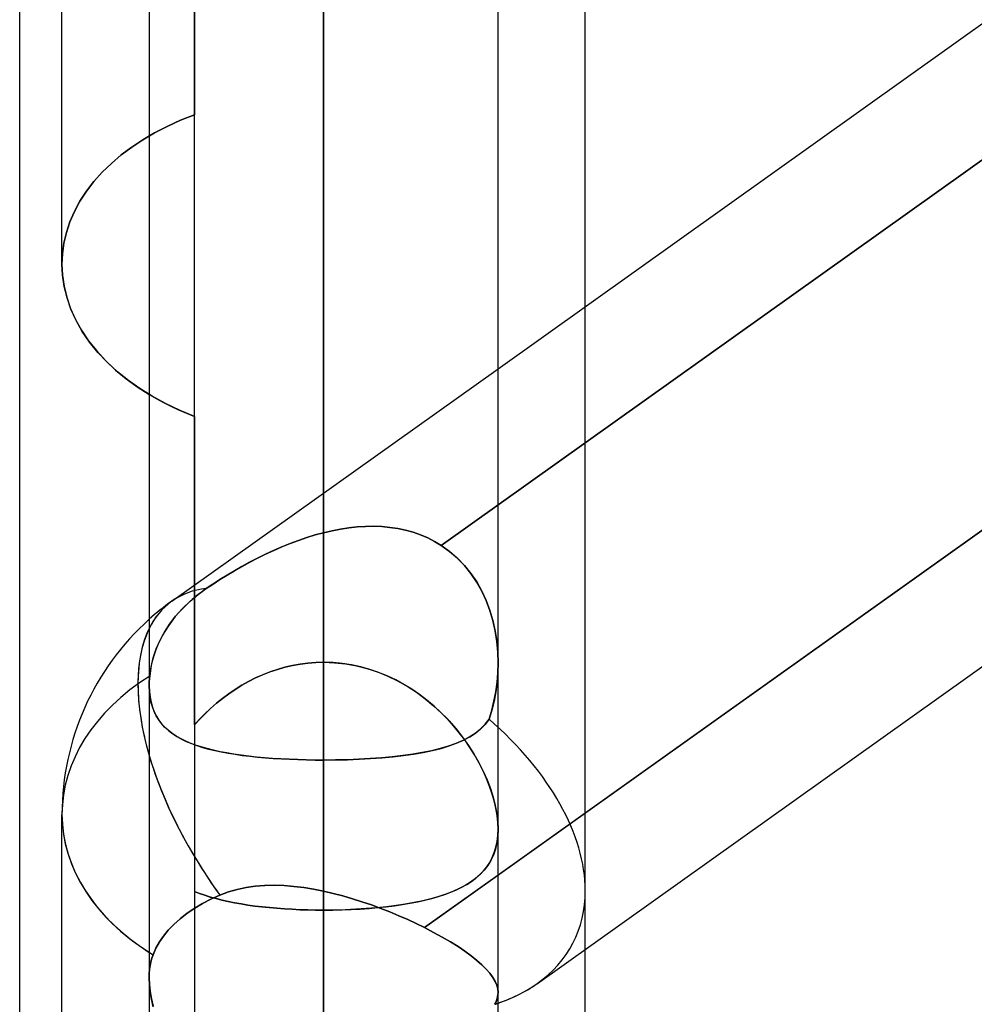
# Model space of a CAD drawing. Header units: millimetres. Extents: x -100 to 120, y -270 to 270.
# Tile 41 of 75: x 17 to 22, y 50 to 56. Entities that reach past the tile are written whole.
import ezdxf

# ---------------------------------------------------------------- set-up
doc = ezdxf.new("R2010")
doc.units = ezdxf.units.MM
doc.layers.add('MAIN-1', color=7, linetype='Continuous')
doc.layers.add('MAIN-2', color=7, linetype='Continuous')

msp = doc.modelspace()

# ---------------------------------------------------------------- linework, layer by layer
at = {"layer": 'MAIN-1'}
for p, q in [((18.4887, 0), (18.4887, 153.3447)), ((17.4813, 152.3991), (17.4813, 0)), ((19.4962, 0), (19.4962, 152.3991)), ((16.7331, 0), (16.7331, 72.54)), ((19.4962, 53.7956), (27.4813, 59.4842)), ((16.9775, 54.3991), (16.9775, 57.634)), ((20, 54.1544), (20, 56.855)), ((27.4813, 56.56), (19.4962, 50.8714)), ((18.4887, 51.536), (18.4887, 55.8105)), ((19.7242, 50.2469), (27.4813, 55.7731)), ((16.9775, 54.3991), (16.9806, 54.3362)), ((16.9806, 54.3362), (16.9899, 54.2723)), ((16.9899, 54.2723), (17.0055, 54.208)), ((17.0055, 54.208), (17.0274, 54.1438)), ((17.0274, 54.1438), (17.0557, 54.0802)), ((17.0557, 54.0802), (17.0903, 54.0178)), ((17.0903, 54.0178), (17.1312, 53.9569)), ((17.1312, 53.9569), (17.1778, 53.898)), ((17.1778, 53.898), (17.2298, 53.8415)), ((17.2298, 53.8415), (17.2868, 53.7878)), ((17.2868, 53.7878), (17.3479, 53.7373)), ((17.3479, 53.7373), (17.4126, 53.6903)), ((17.4126, 53.6903), (17.4813, 53.6463)), ((16.9775, 47.9874), (16.9775, 51.2223)), ((20, 41.5614), (20, 50.4434))]:
    msp.add_line(p, q, dxfattribs=at)
msp.add_arc((18.4887, 51.2223), 1.5112, 131.8103, 180, dxfattribs=at)
for major_axis, ratio, start_param, end_param in [((-0.8769, 1.2308), 0.501864, 0.263515, 0.963916), ((1.5112, 0), 0.707107, -3.141593, -2.300523), ((-1.4407, 0.7425), 0.614789, 2.60738, 2.833047)]:
    msp.add_ellipse((18.4887, 51.2223), major_axis=major_axis, ratio=ratio, start_param=start_param, end_param=end_param, dxfattribs=at)
at = {"layer": 'MAIN-2'}
for p, q in [((18.4887, 153.3447), (18.4887, 0)), ((18.4887, 152.0132), (18.4887, 0)), ((17.7431, 72.54), (17.7431, 55.2619)), ((18.4887, 67.9055), (18.4887, 52.1003)), ((17.7431, 53.5194), (17.7431, 66.2204)), ((18.4887, 50.6696), (18.4887, 65.8905)), ((27.753, 58.8909), (19.1685, 52.7752)), ((19.1685, 52.7752), (27.753, 58.8909)), ((18.4887, 57.8198), (18.4887, 52.1003)), ((18.4887, 52.1003), (18.4887, 57.8198)), ((18.4887, 52.8488), (18.4887, 57.3407)), ((18.4887, 57.3407), (18.4887, 52.8488)), ((19.0712, 50.5686), (27.681, 56.7023)), ((19.4962, 52.0967), (19.4962, 56.6637)), ((18.4887, 55.8104), (18.4887, 51.536)), ((18.4887, 51.536), (18.4887, 55.8104)), ((18.4887, 50.1061), (18.4887, 55.8104)), ((18.4887, 55.8104), (18.4887, 50.1061)), ((17.6622, 55.2295), (17.7431, 55.2619)), ((17.7431, 55.2619), (17.6622, 55.2295)), ((17.7431, 51.7392), (17.7431, 55.2619)), ((17.5849, 55.1944), (17.6622, 55.2295)), ((17.6622, 55.2295), (17.5849, 55.1944)), ((17.4437, 55.1168), (17.5119, 55.1567)), ((17.5119, 55.1567), (17.4437, 55.1168)), ((17.5119, 55.1567), (17.5849, 55.1944)), ((17.5849, 55.1944), (17.5119, 55.1567)), ((17.3802, 55.0747), (17.4437, 55.1168)), ((17.4437, 55.1168), (17.3802, 55.0747)), ((17.2631, 54.9808), (17.3199, 55.0293)), ((17.3199, 55.0293), (17.2631, 54.9808)), ((17.3199, 55.0293), (17.3802, 55.0747)), ((17.3802, 55.0747), (17.3199, 55.0293)), ((17.2103, 54.9296), (17.2631, 54.9808)), ((17.2631, 54.9808), (17.2103, 54.9296)), ((17.162, 54.8759), (17.2103, 54.9296)), ((17.2103, 54.9296), (17.162, 54.8759)), ((17.1188, 54.82), (17.162, 54.8759)), ((17.162, 54.8759), (17.1188, 54.82)), ((17.0812, 54.7622), (17.1188, 54.82)), ((17.1188, 54.82), (17.0812, 54.7622)), ((17.0494, 54.7029), (17.0812, 54.7622)), ((17.0812, 54.7622), (17.0494, 54.7029)), ((17.0234, 54.6425), (17.0494, 54.7029)), ((17.0494, 54.7029), (17.0234, 54.6425)), ((17.0033, 54.5815), (17.0234, 54.6425)), ((17.0234, 54.6425), (17.0033, 54.5815)), ((16.9889, 54.5203), (17.0033, 54.5815)), ((17.0033, 54.5815), (16.9889, 54.5203)), ((16.9804, 54.4593), (16.9889, 54.5203)), ((16.9889, 54.5203), (16.9804, 54.4593)), ((16.9775, 54.3991), (16.9804, 54.4593)), ((16.9804, 54.4593), (16.9775, 54.3991)), ((16.9807, 54.335), (16.9775, 54.3991)), ((16.9904, 54.27), (16.9807, 54.335)), ((17.0066, 54.2045), (16.9904, 54.27)), ((17.0293, 54.1391), (17.0066, 54.2045)), ((17.0586, 54.0744), (17.0293, 54.1391)), ((20, 50.782), (20, 54.1544)), ((17.0946, 54.0109), (17.0586, 54.0744)), ((17.1369, 53.9491), (17.0946, 54.0109)), ((17.1852, 53.8894), (17.1369, 53.9491)), ((17.239, 53.8323), (17.1852, 53.8894)), ((17.2978, 53.7782), (17.239, 53.8323)), ((17.3609, 53.7274), (17.2978, 53.7782)), ((17.6119, 52.4531), (19.4962, 53.7956)), ((17.4275, 53.6803), (17.3609, 53.7274)), ((17.4988, 53.636), (17.4275, 53.6803)), ((17.4813, 53.6463), (17.5214, 53.6231)), ((17.5756, 53.5941), (17.4988, 53.636)), ((17.5214, 53.6231), (17.5631, 53.6006)), ((17.5631, 53.6006), (17.6062, 53.5789)), ((17.6572, 53.5552), (17.5756, 53.5941)), ((17.6062, 53.5789), (17.6506, 53.5581)), ((17.6506, 53.5581), (17.6963, 53.5383)), ((17.7431, 53.5193), (17.6572, 53.5552)), ((17.6963, 53.5383), (17.7431, 53.5193)), ((17.7431, 53.5193), (17.7431, 48.9666)), ((18.5855, 52.8694), (18.5371, 52.8601)), ((18.5371, 52.8601), (18.5855, 52.8694)), ((18.6338, 52.8768), (18.5855, 52.8694)), ((18.5855, 52.8694), (18.6338, 52.8768)), ((18.682, 52.882), (18.6338, 52.8768)), ((18.6338, 52.8768), (18.682, 52.882)), ((18.7299, 52.885), (18.682, 52.882)), ((18.682, 52.882), (18.73, 52.885)), ((18.7775, 52.8856), (18.7299, 52.885)), ((18.73, 52.885), (18.7776, 52.8856)), ((18.8247, 52.8839), (18.7775, 52.8856)), ((18.7776, 52.8856), (18.8248, 52.8838)), ((18.8713, 52.8796), (18.8247, 52.8839)), ((18.8248, 52.8838), (18.8715, 52.8795)), ((18.9172, 52.8727), (18.8713, 52.8796)), ((18.8715, 52.8795), (18.9173, 52.8726)), ((18.9621, 52.8631), (18.9172, 52.8727)), ((18.9173, 52.8726), (18.9622, 52.8631)), ((18.3913, 52.8207), (18.3428, 52.8041)), ((18.3431, 52.8042), (18.3915, 52.8207)), ((18.44, 52.8356), (18.3913, 52.8207)), ((18.3915, 52.8207), (18.44, 52.8356)), ((18.44, 52.8356), (18.4887, 52.8488)), ((18.4887, 52.8488), (18.44, 52.8356)), ((18.5371, 52.8601), (18.4887, 52.8488)), ((18.4887, 52.8488), (18.5371, 52.8601)), ((19.0059, 52.851), (18.9621, 52.8631)), ((18.9622, 52.8631), (19.006, 52.8509)), ((19.0486, 52.8361), (19.0059, 52.851)), ((19.006, 52.8509), (19.0486, 52.8361)), ((19.0899, 52.8185), (19.0486, 52.8361)), ((19.0486, 52.8361), (19.09, 52.8185)), ((19.13, 52.7982), (19.0899, 52.8185)), ((19.09, 52.8185), (19.13, 52.7982)), ((18.2469, 52.7666), (18.1996, 52.746)), ((18.2003, 52.7463), (18.2475, 52.7669)), ((18.2947, 52.786), (18.2469, 52.7666)), ((18.2475, 52.7669), (18.2951, 52.7862)), ((18.3428, 52.8041), (18.2947, 52.786)), ((18.2951, 52.7862), (18.3431, 52.8042)), ((19.1685, 52.7752), (19.13, 52.7982)), ((19.13, 52.7982), (19.1685, 52.7752)), ((19.2165, 52.7408), (19.1685, 52.7752)), ((19.1685, 52.7752), (19.2166, 52.7408)), ((18.1068, 52.7015), (18.0614, 52.6779)), ((18.0619, 52.6782), (18.1074, 52.7018)), ((18.1529, 52.7242), (18.1068, 52.7015)), ((18.1074, 52.7018), (18.1535, 52.7245)), ((18.1996, 52.746), (18.1529, 52.7242)), ((18.1535, 52.7245), (18.2003, 52.7463)), ((19.261, 52.7024), (19.2165, 52.7408)), ((19.2166, 52.7408), (19.2611, 52.7023)), ((19.3019, 52.6601), (19.261, 52.7024)), ((19.2611, 52.7023), (19.3021, 52.6599)), ((18.017, 52.6537), (17.9735, 52.6289)), ((17.9738, 52.629), (18.0174, 52.6539)), ((18.0614, 52.6779), (18.017, 52.6537)), ((18.0174, 52.6539), (18.0619, 52.6782)), ((19.3392, 52.6139), (19.3019, 52.6601)), ((19.3021, 52.6599), (19.3393, 52.6138)), ((17.9311, 52.6036), (17.8898, 52.578)), ((17.8899, 52.5781), (17.9313, 52.6037)), ((17.9735, 52.6289), (17.9311, 52.6036)), ((17.9313, 52.6037), (17.9738, 52.629)), ((19.3727, 52.5643), (19.3392, 52.6139)), ((19.3393, 52.6138), (19.3728, 52.5641)), ((17.7632, 52.4912), (17.811, 52.5262)), ((17.811, 52.5262), (17.7828, 52.5061)), ((17.811, 52.5262), (17.8498, 52.5522)), ((17.8497, 52.5522), (17.811, 52.5262)), ((17.8898, 52.578), (17.8497, 52.5522)), ((17.8498, 52.5522), (17.8899, 52.5781)), ((19.4021, 52.5119), (19.3727, 52.5643)), ((19.3728, 52.5641), (19.4022, 52.5116)), ((17.7175, 52.453), (17.7632, 52.4912)), ((17.7559, 52.4855), (17.7294, 52.4634)), ((17.7828, 52.5061), (17.7559, 52.4855)), ((19.4274, 52.457), (19.4021, 52.5119)), ((19.4022, 52.5116), (19.4276, 52.4567)), ((17.6784, 52.4157), (17.6545, 52.3903)), ((17.674, 52.4111), (17.7175, 52.453)), ((17.7035, 52.4401), (17.6784, 52.4157)), ((17.7294, 52.4634), (17.7035, 52.4401)), ((19.4487, 52.4001), (19.4274, 52.457)), ((19.4276, 52.4567), (19.4488, 52.3998)), ((17.5988, 52.3204), (17.6341, 52.3666)), ((17.6321, 52.3642), (17.6112, 52.3375)), ((17.6545, 52.3903), (17.6321, 52.3642)), ((17.6341, 52.3666), (17.674, 52.4111)), ((19.466, 52.3414), (19.4487, 52.4001)), ((19.4488, 52.3998), (19.4661, 52.341)), ((17.5687, 52.274), (17.5988, 52.3204)), ((17.5921, 52.3106), (17.5746, 52.2837)), ((17.6112, 52.3375), (17.5921, 52.3106)), ((19.4794, 52.2813), (19.466, 52.3414)), ((19.4661, 52.341), (19.4795, 52.2808)), ((17.5437, 52.2276), (17.5687, 52.274)), ((17.559, 52.2571), (17.5449, 52.2301)), ((17.5746, 52.2837), (17.559, 52.2571)), ((19.4888, 52.22), (19.4794, 52.2813)), ((19.4795, 52.2808), (19.4889, 52.2197)), ((17.5319, 52.2019), (17.52, 52.1727)), ((17.522, 52.1781), (17.5437, 52.2276)), ((17.5449, 52.2301), (17.5319, 52.2019)), ((19.4944, 52.1584), (19.4888, 52.22)), ((19.4889, 52.2197), (19.4944, 52.1583)), ((17.5095, 52.1428), (17.5006, 52.1124)), ((17.5045, 52.1262), (17.522, 52.1781)), ((17.52, 52.1727), (17.5095, 52.1428)), ((19.4963, 52.0968), (19.4944, 52.1584)), ((19.4944, 52.1583), (19.4963, 52.0968)), ((17.4841, 52.0206), (17.4918, 52.0733)), ((17.4934, 52.0817), (17.4879, 52.051)), ((17.4918, 52.0733), (17.5045, 52.1262)), ((17.5006, 52.1124), (17.4934, 52.0817)), ((18.2214, 52.0593), (18.2649, 52.0716)), ((18.2654, 52.0718), (18.222, 52.0595)), ((18.2649, 52.0716), (18.309, 52.0819)), ((18.3093, 52.0819), (18.2654, 52.0718)), ((18.309, 52.0819), (18.3535, 52.0899)), ((18.3536, 52.0899), (18.3093, 52.0819)), ((18.3535, 52.0899), (18.3984, 52.0956)), ((18.3984, 52.0956), (18.3536, 52.0899)), ((18.3984, 52.0956), (18.4435, 52.0991)), ((18.4434, 52.0991), (18.3984, 52.0956)), ((18.4887, 52.1003), (18.4434, 52.0991)), ((18.4435, 52.0991), (18.4887, 52.1003)), ((18.4887, 52.1003), (18.5524, 52.098)), ((18.5429, 52.0986), (18.4887, 52.1003)), ((18.5968, 52.0936), (18.5429, 52.0986)), ((18.5524, 52.098), (18.6155, 52.0911)), ((18.6503, 52.0854), (18.5968, 52.0936)), ((18.6155, 52.0911), (18.6778, 52.0799)), ((18.7033, 52.074), (18.6503, 52.0854)), ((18.6778, 52.0799), (18.7392, 52.0643)), ((18.7555, 52.0595), (18.7033, 52.074)), ((19.4947, 52.0405), (19.4963, 52.0968)), ((19.4963, 52.0968), (19.4947, 52.0407)), ((17.4832, 52.011), (17.4841, 52.0206)), ((17.4841, 52.0206), (17.4832, 52.0111)), ((17.4879, 52.051), (17.4841, 52.0206)), ((18.0953, 52.0099), (18.1365, 52.0283)), ((18.1369, 52.0285), (18.0956, 52.01)), ((18.1365, 52.0283), (18.1786, 52.0448)), ((18.1792, 52.045), (18.1369, 52.0285)), ((18.1786, 52.0448), (18.2214, 52.0593)), ((18.222, 52.0595), (18.1792, 52.045)), ((18.7392, 52.0643), (18.7996, 52.0446)), ((18.8066, 52.042), (18.7555, 52.0595)), ((18.7996, 52.0446), (18.8587, 52.0207)), ((18.8567, 52.0216), (18.8066, 52.042)), ((18.9055, 51.9984), (18.8567, 52.0216)), ((18.8587, 52.0207), (18.9159, 51.9931)), ((19.4902, 51.9848), (19.4947, 52.0405)), ((19.4947, 52.0407), (19.4903, 51.9852)), ((17.4813, 51.9743), (17.4812, 51.9653)), ((17.4812, 51.965), (17.4813, 51.974)), ((17.4812, 51.9653), (17.4824, 51.9319)), ((17.4824, 51.9321), (17.4812, 51.965)), ((17.4815, 51.9833), (17.4813, 51.9743)), ((17.4813, 51.974), (17.4815, 51.9831)), ((17.4819, 51.9925), (17.4815, 51.9833)), ((17.4815, 51.9831), (17.4819, 51.9923)), ((17.4825, 52.0018), (17.4819, 51.9925)), ((17.4819, 51.9923), (17.4825, 52.0016)), ((17.4832, 52.0111), (17.4825, 52.0018)), ((17.4825, 52.0016), (17.4832, 52.011)), ((17.9775, 51.9439), (18.0157, 51.9676)), ((18.0159, 51.9677), (17.9776, 51.944)), ((18.0157, 51.9676), (18.055, 51.9896)), ((18.0552, 51.9897), (18.0159, 51.9677)), ((18.055, 51.9896), (18.0953, 52.0099)), ((18.0956, 52.01), (18.0552, 51.9897)), ((18.9529, 51.9727), (18.9055, 51.9984)), ((18.9159, 51.9931), (18.9712, 51.962)), ((18.9988, 51.9446), (18.9529, 51.9727)), ((18.9712, 51.962), (19.0243, 51.9276)), ((19.4829, 51.9298), (19.4902, 51.9848)), ((19.4903, 51.9852), (19.483, 51.9304)), ((17.4858, 51.9007), (17.4824, 51.9321)), ((17.4824, 51.9319), (17.4859, 51.8999)), ((17.4915, 51.8708), (17.4858, 51.9007)), ((17.9404, 51.9187), (17.9043, 51.8918)), ((17.9044, 51.8919), (17.9404, 51.9186)), ((17.9776, 51.944), (17.9404, 51.9187)), ((17.9404, 51.9186), (17.9775, 51.9439)), ((19.0432, 51.9143), (18.9988, 51.9446)), ((19.0243, 51.9276), (19.0753, 51.8902)), ((19.0858, 51.8819), (19.0432, 51.9143)), ((19.4727, 51.876), (19.4829, 51.9298)), ((19.483, 51.9304), (19.4729, 51.8768)), ((17.4859, 51.8999), (17.4918, 51.8694)), ((17.4994, 51.8424), (17.4915, 51.8708)), ((17.4918, 51.8694), (17.5, 51.8406)), ((17.8694, 51.8636), (17.8357, 51.8341)), ((17.8361, 51.8343), (17.8696, 51.8638)), ((17.9043, 51.8918), (17.8694, 51.8636)), ((17.8696, 51.8638), (17.9044, 51.8919)), ((19.0753, 51.8902), (19.1239, 51.85)), ((19.1268, 51.8475), (19.0858, 51.8819)), ((19.1239, 51.85), (19.17, 51.8074)), ((19.166, 51.8113), (19.1268, 51.8475)), ((19.4598, 51.8235), (19.4727, 51.876)), ((19.4729, 51.8768), (19.46, 51.8239)), ((17.5096, 51.8158), (17.4994, 51.8424)), ((17.5, 51.8406), (17.5105, 51.8138)), ((17.5218, 51.7909), (17.5096, 51.8158)), ((17.5105, 51.8138), (17.5231, 51.7887)), ((17.5361, 51.7679), (17.5218, 51.7909)), ((17.5231, 51.7887), (17.5378, 51.7654)), ((17.8034, 51.8034), (17.7725, 51.7717)), ((17.7728, 51.772), (17.8038, 51.8037)), ((17.8357, 51.8341), (17.8034, 51.8034)), ((17.8038, 51.8037), (17.8361, 51.8343)), ((19.2033, 51.7735), (19.166, 51.8113)), ((19.17, 51.8074), (19.2132, 51.7628)), ((19.46, 51.8239), (19.4441, 51.7719)), ((19.4441, 51.7719), (19.4598, 51.8235)), ((17.5524, 51.7464), (17.5361, 51.7679)), ((17.5378, 51.7654), (17.5546, 51.7437)), ((17.5705, 51.7265), (17.5524, 51.7464)), ((17.5546, 51.7437), (17.5734, 51.7236)), ((17.7431, 51.7392), (17.7728, 51.772)), ((17.7725, 51.7717), (17.7431, 51.7392)), ((19.2387, 51.7342), (19.2033, 51.7735)), ((19.2132, 51.7628), (19.2536, 51.7166)), ((19.2722, 51.6936), (19.2387, 51.7342)), ((19.4212, 51.7417), (19.3944, 51.7145)), ((19.3957, 51.7157), (19.4217, 51.7424)), ((19.4441, 51.7719), (19.4212, 51.7417)), ((19.4217, 51.7424), (19.4441, 51.7719)), ((17.5905, 51.7081), (17.5705, 51.7265)), ((17.5734, 51.7236), (17.5942, 51.705)), ((17.6123, 51.691), (17.5905, 51.7081)), ((17.5942, 51.705), (17.6168, 51.6878)), ((17.6359, 51.6752), (17.6123, 51.691)), ((17.6168, 51.6878), (17.6413, 51.6719)), ((17.6614, 51.6605), (17.6359, 51.6752)), ((19.2536, 51.7166), (19.291, 51.669)), ((19.3036, 51.6518), (19.2722, 51.6936)), ((19.3639, 51.6901), (19.3299, 51.6682)), ((19.3334, 51.6702), (19.3663, 51.6918)), ((19.3944, 51.7145), (19.3639, 51.6901)), ((19.3663, 51.6918), (19.3957, 51.7157)), ((17.6413, 51.6719), (17.6676, 51.6572)), ((17.6888, 51.6468), (17.6614, 51.6605)), ((17.6676, 51.6572), (17.6956, 51.6437)), ((17.7179, 51.6342), (17.6888, 51.6468)), ((17.6956, 51.6437), (17.7253, 51.6313)), ((17.7489, 51.6225), (17.7179, 51.6342)), ((17.7253, 51.6313), (17.7566, 51.6199)), ((17.7817, 51.6118), (17.7489, 51.6225)), ((17.7566, 51.6199), (17.7896, 51.6094)), ((19.1668, 51.6034), (19.2136, 51.6174)), ((19.2518, 51.6311), (19.208, 51.6156)), ((19.2136, 51.6174), (19.257, 51.6332)), ((19.2925, 51.6486), (19.2518, 51.6311)), ((19.257, 51.6332), (19.2969, 51.6507)), ((19.291, 51.669), (19.3255, 51.6204)), ((19.3299, 51.6682), (19.2925, 51.6486)), ((19.2969, 51.6507), (19.3334, 51.6702)), ((19.333, 51.6091), (19.3036, 51.6518)), ((19.3255, 51.6204), (19.3568, 51.5712)), ((17.8162, 51.6018), (17.7817, 51.6118)), ((17.7896, 51.6094), (17.8241, 51.5998)), ((17.8525, 51.5928), (17.8162, 51.6018)), ((17.8241, 51.5998), (17.8601, 51.591)), ((17.8905, 51.5844), (17.8525, 51.5928)), ((17.8601, 51.591), (17.8976, 51.5829)), ((17.9299, 51.5769), (17.8905, 51.5844)), ((17.8976, 51.5829), (17.9366, 51.5756)), ((17.9708, 51.57), (17.9299, 51.5769)), ((17.9366, 51.5756), (17.9769, 51.5691)), ((18.013, 51.5639), (17.9708, 51.57)), ((17.9769, 51.5691), (18.0186, 51.5631)), ((18.0565, 51.5584), (18.013, 51.5639)), ((18.0186, 51.5631), (18.0616, 51.5579)), ((18.9455, 51.5614), (18.8851, 51.5545)), ((18.8884, 51.5549), (18.9493, 51.5619)), ((19.0034, 51.5695), (18.9455, 51.5614)), ((18.9493, 51.5619), (19.0077, 51.5702)), ((19.0587, 51.5789), (19.0034, 51.5695)), ((19.0077, 51.5702), (19.0636, 51.5798)), ((19.1113, 51.5896), (19.0587, 51.5789)), ((19.0636, 51.5798), (19.1168, 51.5909)), ((19.1611, 51.6018), (19.1113, 51.5896)), ((19.1168, 51.5909), (19.1668, 51.6034)), ((19.208, 51.6156), (19.1611, 51.6018)), ((19.3602, 51.5656), (19.333, 51.6091)), ((19.3568, 51.5712), (19.3852, 51.5215)), ((19.3851, 51.5216), (19.3602, 51.5656)), ((18.1012, 51.5536), (18.0565, 51.5584)), ((18.0616, 51.5579), (18.1059, 51.5532)), ((18.1471, 51.5494), (18.1012, 51.5536)), ((18.1059, 51.5532), (18.1512, 51.5491)), ((18.1941, 51.5458), (18.1471, 51.5494)), ((18.1512, 51.5491), (18.1975, 51.5455)), ((18.242, 51.5427), (18.1941, 51.5458)), ((18.1975, 51.5455), (18.2445, 51.5426)), ((18.2904, 51.5403), (18.242, 51.5427)), ((18.2445, 51.5426), (18.2922, 51.5402)), ((18.3394, 51.5384), (18.2904, 51.5403)), ((18.2922, 51.5402), (18.3406, 51.5383)), ((18.3888, 51.537), (18.3394, 51.5384)), ((18.3406, 51.5383), (18.3895, 51.537)), ((18.4386, 51.5362), (18.3888, 51.537)), ((18.3895, 51.537), (18.439, 51.5362)), ((18.4887, 51.536), (18.4386, 51.5362)), ((18.439, 51.5362), (18.4887, 51.536)), ((18.4887, 0), (18.4887, 51.536)), ((18.4887, 51.536), (18.4887, 45.8316)), ((18.4887, 45.8316), (18.4887, 51.536)), ((18.4887, 51.536), (18.5577, 51.5365)), ((18.5575, 51.5365), (18.4887, 51.536)), ((18.6255, 51.538), (18.5575, 51.5365)), ((18.5577, 51.5365), (18.6261, 51.538)), ((18.6925, 51.5405), (18.6255, 51.538)), ((18.6261, 51.538), (18.6936, 51.5406)), ((18.7582, 51.5441), (18.6925, 51.5405)), ((18.6936, 51.5406), (18.7601, 51.5442)), ((18.8225, 51.5488), (18.7582, 51.5441)), ((18.7601, 51.5442), (18.8253, 51.549)), ((18.8851, 51.5545), (18.8225, 51.5488)), ((18.8253, 51.549), (18.8884, 51.5549)), ((19.4078, 51.4772), (19.3851, 51.5216)), ((19.3852, 51.5215), (19.4104, 51.4716)), ((19.428, 51.4326), (19.4078, 51.4772)), ((19.4104, 51.4716), (19.4327, 51.4216)), ((19.4458, 51.3882), (19.428, 51.4326)), ((19.4327, 51.4216), (19.4517, 51.3717)), ((19.461, 51.3441), (19.4458, 51.3882)), ((19.4517, 51.3717), (19.4676, 51.3223)), ((19.4736, 51.3005), (19.461, 51.3441)), ((19.4676, 51.3223), (19.4801, 51.2736)), ((19.4835, 51.2576), (19.4736, 51.3005)), ((19.4801, 51.2736), (19.4891, 51.226)), ((19.4906, 51.2157), (19.4835, 51.2576)), ((19.4891, 51.226), (19.4945, 51.1804)), ((19.4949, 51.1755), (19.4906, 51.2157)), ((19.4945, 51.1804), (19.4963, 51.137)), ((19.4963, 51.1371), (19.4949, 51.1755)), ((19.4963, 51.137), (19.4946, 51.0962)), ((19.4949, 51.1006), (19.4963, 51.1371)), ((19.4894, 51.0576), (19.4809, 51.0212)), ((19.4841, 51.0329), (19.4909, 51.0658)), ((19.4946, 51.0962), (19.4894, 51.0576)), ((19.4909, 51.0658), (19.4949, 51.1006)), ((19.4627, 50.9726), (19.4746, 51.0017)), ((19.4809, 51.0212), (19.4691, 50.9873)), ((19.4746, 51.0017), (19.4841, 51.0329)), ((19.4317, 50.9202), (19.4484, 50.9455)), ((19.4543, 50.9559), (19.4365, 50.9269)), ((19.4484, 50.9455), (19.4627, 50.9726)), ((19.4691, 50.9873), (19.4543, 50.9559)), ((19.3917, 50.8748), (19.4128, 50.8967)), ((19.4158, 50.9002), (19.3925, 50.8756)), ((19.4128, 50.8967), (19.4317, 50.9202)), ((19.4365, 50.9269), (19.4158, 50.9002)), ((19.4962, 50.8714), (19.0712, 50.5686)), ((19.3378, 50.8318), (19.3062, 50.8122)), ((19.3165, 50.8183), (19.3436, 50.8358)), ((19.3665, 50.8528), (19.3378, 50.8318)), ((19.3436, 50.8358), (19.3687, 50.8546)), ((19.3925, 50.8756), (19.3665, 50.8528)), ((19.3687, 50.8546), (19.3917, 50.8748)), ((17.7724, 50.7658), (17.7431, 50.7773)), ((17.7431, 50.7773), (17.772, 50.7659)), ((17.772, 50.7659), (17.8024, 50.7553)), ((17.8029, 50.7551), (17.7724, 50.7658)), ((17.8898, 50.7562), (17.9384, 50.7746)), ((17.9384, 50.7745), (17.8898, 50.7562)), ((17.9886, 50.7892), (17.9384, 50.7745)), ((17.9384, 50.7746), (17.9887, 50.7892)), ((18.0404, 50.8002), (17.9886, 50.7892)), ((17.9887, 50.7892), (18.0406, 50.8002)), ((18.0937, 50.8077), (18.0404, 50.8002)), ((18.0406, 50.8002), (18.094, 50.8078)), ((18.1481, 50.812), (18.0937, 50.8077)), ((18.094, 50.8078), (18.1484, 50.812)), ((18.2035, 50.8132), (18.1481, 50.812)), ((18.1484, 50.812), (18.2038, 50.8131)), ((18.2596, 50.8114), (18.2035, 50.8132)), ((18.2038, 50.8131), (18.2599, 50.8113)), ((18.3163, 50.8069), (18.2596, 50.8114)), ((18.2599, 50.8113), (18.3165, 50.8068)), ((18.3735, 50.7999), (18.3163, 50.8069)), ((18.3165, 50.8068), (18.3736, 50.7999)), ((18.431, 50.7906), (18.3735, 50.7999)), ((18.3736, 50.7999), (18.4311, 50.7905)), ((18.4887, 50.7791), (18.431, 50.7906)), ((18.4311, 50.7905), (18.4887, 50.7791)), ((18.4887, 0), (18.4887, 50.7791)), ((18.4887, 50.7791), (18.4887, 0)), ((18.4887, 50.7791), (18.5443, 50.7663)), ((18.5443, 50.7663), (18.4887, 50.7791)), ((18.5443, 50.7663), (18.5998, 50.7518)), ((18.5998, 50.7518), (18.5443, 50.7663)), ((19.1888, 50.7599), (19.2236, 50.7729)), ((19.235, 50.7775), (19.1954, 50.7623)), ((19.2236, 50.7729), (19.2565, 50.7869)), ((19.272, 50.7942), (19.235, 50.7775)), ((19.2565, 50.7869), (19.2875, 50.802)), ((19.3062, 50.8122), (19.272, 50.7942)), ((19.2875, 50.802), (19.3165, 50.8183)), ((20, 50.4434), (20, 50.782)), ((17.7884, 50.7069), (17.744, 50.6806)), ((17.744, 50.6806), (17.7884, 50.7069)), ((17.8369, 50.7321), (17.7884, 50.7069)), ((17.7884, 50.7069), (17.8369, 50.7321)), ((17.8024, 50.7553), (17.8341, 50.7453)), ((17.8348, 50.7451), (17.8029, 50.7551)), ((17.8341, 50.7453), (17.8671, 50.736)), ((17.8679, 50.7358), (17.8348, 50.7451)), ((17.8898, 50.7562), (17.8369, 50.7321)), ((17.8369, 50.7321), (17.8898, 50.7562)), ((17.8671, 50.736), (17.9015, 50.7273)), ((17.9023, 50.7272), (17.8679, 50.7358)), ((17.9015, 50.7273), (17.9371, 50.7193)), ((17.9379, 50.7192), (17.9023, 50.7272)), ((17.9371, 50.7193), (17.9739, 50.7119)), ((17.9747, 50.7118), (17.9379, 50.7192)), ((17.9739, 50.7119), (18.0119, 50.7052)), ((18.0126, 50.705), (17.9747, 50.7118)), ((18.5998, 50.7518), (18.655, 50.7357)), ((18.6551, 50.7357), (18.5998, 50.7518)), ((18.655, 50.7357), (18.71, 50.7183)), ((18.71, 50.7183), (18.6551, 50.7357)), ((18.71, 50.7183), (18.7645, 50.6996)), ((18.7645, 50.6996), (18.71, 50.7183)), ((18.9446, 50.7018), (18.9893, 50.7093)), ((19.0122, 50.7136), (18.9606, 50.7043)), ((18.9893, 50.7093), (19.0326, 50.7177)), ((19.0615, 50.724), (19.0122, 50.7136)), ((19.0326, 50.7177), (19.0741, 50.7269)), ((19.1086, 50.7355), (19.0615, 50.724)), ((19.0741, 50.7269), (19.1141, 50.737)), ((19.1533, 50.7483), (19.1086, 50.7355)), ((19.1141, 50.737), (19.1523, 50.748)), ((19.1523, 50.748), (19.1888, 50.7599)), ((19.1954, 50.7623), (19.1533, 50.7483)), ((17.7008, 50.6515), (17.6602, 50.6202)), ((17.6602, 50.6202), (17.7008, 50.6515)), ((17.744, 50.6806), (17.7008, 50.6515)), ((17.7008, 50.6515), (17.744, 50.6806)), ((18.0119, 50.7052), (18.051, 50.699)), ((18.0517, 50.6989), (18.0126, 50.705)), ((18.051, 50.699), (18.0913, 50.6934)), ((18.0919, 50.6933), (18.0517, 50.6989)), ((18.0913, 50.6934), (18.1326, 50.6884)), ((18.1332, 50.6884), (18.0919, 50.6933)), ((18.1326, 50.6884), (18.175, 50.684)), ((18.1755, 50.684), (18.1332, 50.6884)), ((18.175, 50.684), (18.2182, 50.6802)), ((18.2187, 50.6801), (18.1755, 50.684)), ((18.2182, 50.6802), (18.262, 50.6769)), ((18.2625, 50.6769), (18.2187, 50.6801)), ((18.262, 50.6769), (18.3064, 50.6743)), ((18.3069, 50.6743), (18.2625, 50.6769)), ((18.3064, 50.6743), (18.3513, 50.6722)), ((18.3517, 50.6722), (18.3069, 50.6743)), ((18.3513, 50.6722), (18.3967, 50.6708)), ((18.397, 50.6708), (18.3517, 50.6722)), ((18.3967, 50.6708), (18.4425, 50.6699)), ((18.4427, 50.6699), (18.397, 50.6708)), ((18.4425, 50.6699), (18.4887, 50.6696)), ((18.4887, 50.6696), (18.4427, 50.6699)), ((18.4887, 50.6696), (18.4887, 48.9523)), ((18.4887, 48.9523), (18.4887, 50.6696)), ((18.5514, 50.6701), (18.4887, 50.6696)), ((18.4887, 50.6696), (18.5423, 50.67)), ((18.5423, 50.67), (18.5954, 50.6712)), ((18.6134, 50.6718), (18.5514, 50.6701)), ((18.5954, 50.6712), (18.6479, 50.6732)), ((18.6745, 50.6745), (18.6134, 50.6718)), ((18.6479, 50.6732), (18.6998, 50.6759)), ((18.7346, 50.6783), (18.6745, 50.6745)), ((18.6998, 50.6759), (18.751, 50.6795)), ((18.7936, 50.6832), (18.7346, 50.6783)), ((18.751, 50.6795), (18.8014, 50.6839)), ((18.7645, 50.6996), (18.8184, 50.6797)), ((18.8184, 50.6797), (18.7645, 50.6996)), ((18.8513, 50.6892), (18.7936, 50.6832)), ((18.8014, 50.6839), (18.8505, 50.6891)), ((18.8184, 50.6797), (18.8715, 50.6589)), ((18.8716, 50.6589), (18.8184, 50.6797)), ((18.8505, 50.6891), (18.8983, 50.695)), ((18.907, 50.6962), (18.8513, 50.6892)), ((18.8715, 50.6589), (18.9237, 50.6372)), ((18.9237, 50.6372), (18.8716, 50.6589)), ((18.8983, 50.695), (18.9446, 50.7018)), ((18.9606, 50.7043), (18.907, 50.6962)), ((17.6602, 50.6202), (17.6233, 50.5873)), ((17.6233, 50.5873), (17.6602, 50.6202)), ((18.9237, 50.6372), (18.9744, 50.6148)), ((18.9744, 50.6148), (18.9237, 50.6372)), ((18.9744, 50.6148), (19.0236, 50.5919)), ((19.0236, 50.592), (18.9744, 50.6148)), ((17.5908, 50.5536), (17.5632, 50.5199)), ((17.5632, 50.5199), (17.5908, 50.5536)), ((17.6233, 50.5873), (17.5908, 50.5536)), ((17.5908, 50.5536), (17.6233, 50.5873)), ((19.0712, 50.5686), (19.0236, 50.592)), ((19.0236, 50.5919), (19.0712, 50.5686)), ((19.0712, 50.5686), (19.1239, 50.5413)), ((19.124, 50.5413), (19.0712, 50.5686)), ((19.1239, 50.5413), (19.1742, 50.5137)), ((19.1743, 50.5136), (19.124, 50.5413)), ((17.5399, 50.486), (17.5196, 50.4498)), ((17.5196, 50.4498), (17.5399, 50.486)), ((17.5632, 50.5199), (17.5399, 50.486)), ((17.5399, 50.486), (17.5632, 50.5199)), ((19.1742, 50.5137), (19.2213, 50.4861)), ((19.2213, 50.4861), (19.1743, 50.5136)), ((19.2213, 50.4861), (19.2649, 50.4588)), ((19.2649, 50.4588), (19.2213, 50.4861)), ((17.5196, 50.4498), (17.5032, 50.4122)), ((17.5032, 50.4122), (17.5196, 50.4498)), ((19.2649, 50.4588), (19.305, 50.4318)), ((19.305, 50.4318), (19.2649, 50.4588)), ((19.305, 50.4318), (19.3416, 50.4052)), ((19.3416, 50.4053), (19.305, 50.4318)), ((17.4867, 50.3491), (17.491, 50.3711)), ((17.491, 50.371), (17.4867, 50.3491)), ((17.4965, 50.3921), (17.491, 50.371)), ((17.491, 50.3711), (17.4965, 50.3921)), ((17.5032, 50.4122), (17.4965, 50.3921)), ((17.4965, 50.3921), (17.5032, 50.4122)), ((19.3745, 50.3791), (19.3416, 50.4053)), ((19.3416, 50.4052), (19.3745, 50.3791)), ((19.3745, 50.3791), (19.4035, 50.3536)), ((19.4035, 50.3536), (19.3745, 50.3791)), ((17.4837, 50.3263), (17.4818, 50.3028)), ((17.4818, 50.3027), (17.4837, 50.3263)), ((17.4867, 50.3491), (17.4837, 50.3263)), ((17.4837, 50.3263), (17.4867, 50.3491)), ((19.4035, 50.3536), (19.4285, 50.3288)), ((19.4285, 50.3289), (19.4035, 50.3536)), ((19.4495, 50.3048), (19.4285, 50.3289)), ((19.4285, 50.3288), (19.4495, 50.3047)), ((17.4818, 50.3028), (17.4812, 50.2786)), ((17.4812, 50.2784), (17.4818, 50.3027)), ((17.4812, 50.2786), (17.4826, 50.2401)), ((17.4827, 50.239), (17.4812, 50.2784)), ((19.4666, 50.2813), (19.4495, 50.3048)), ((19.4495, 50.3047), (19.4667, 50.2812)), ((19.4798, 50.2584), (19.4666, 50.2813)), ((19.4667, 50.2812), (19.4799, 50.2583)), ((19.4891, 50.2361), (19.4798, 50.2584)), ((19.4799, 50.2583), (19.4892, 50.236)), ((17.4826, 50.2401), (17.4868, 50.2)), ((17.487, 50.1979), (17.4827, 50.239)), ((17.4868, 50.2), (17.4937, 50.1582)), ((17.4943, 50.1551), (17.487, 50.1979)), ((19.4946, 50.2144), (19.4891, 50.2361)), ((19.4892, 50.236), (19.4946, 50.2143)), ((19.4962, 50.1931), (19.4946, 50.2144)), ((19.4946, 50.2143), (19.4962, 50.1931)), ((17.4937, 50.1582), (17.5033, 50.1152)), ((17.5043, 50.111), (17.4943, 50.1551)), ((19.4874, 50.1481), (19.4826, 50.137)), ((19.4826, 50.137), (19.4874, 50.1481)), ((19.4912, 50.1593), (19.4874, 50.1481)), ((19.4874, 50.1481), (19.4912, 50.1593)), ((19.4939, 50.1705), (19.4912, 50.1593)), ((19.4912, 50.1593), (19.4939, 50.1705)), ((19.4939, 50.1705), (19.4956, 50.1818)), ((19.4956, 50.1817), (19.4939, 50.1705)), ((19.4962, 50.1931), (19.4956, 50.1817)), ((19.4956, 50.1818), (19.4962, 50.1931)), ((19.4826, 50.137), (19.4768, 50.1258)), ((19.4768, 50.1258), (19.4826, 50.137))]:
    msp.add_line(p, q, dxfattribs=at)
msp.add_arc((18.4887, 51.2223), 1.5112, 125.4666, 131.8103, dxfattribs=at)
for major_axis, ratio, start_param, end_param in [((-0.8769, 1.2308), 0.501864, -0.273121, -0.002771), ((-0.8769, 1.2308), 0.501864, -0.273121, -0.002771), ((-0.8769, 1.2308), 0.501864, 0, 1.592017), ((-0.8769, 1.2308), 0.501864, 0, 0.263515), ((-0.8769, 1.2308), 0.501864, -0.002771, 0), ((-0.8769, 1.2308), 0.501864, -0.002771, 0), ((1.5112, 0), 0.707107, 2.298027, 3.141593), ((1.5112, 0), 0.707107, 2.298027, 3.141593), ((-1.4407, 0.7425), 0.614789, -2.83485, -1.948304), ((-1.4407, 0.7425), 0.614789, -2.83485, -1.948304), ((-0.8769, 1.2308), 0.501864, 0.963916, 1.592017), ((1.5112, 0), 0.707107, 3.141593, 4.001998), ((-1.4407, 0.7425), 0.614789, 2.833047, 3.448335), ((-1.4407, 0.7425), 0.614789, 2.833047, 3.448335), ((1.5112, 0), 0.707107, -2.300523, -2.281187), ((-1.4407, 0.7425), 0.614789, 2.59026, 2.833047), ((-1.4407, 0.7425), 0.614789, 2.59026, 2.60738)]:
    msp.add_ellipse((18.4887, 51.2223), major_axis=major_axis, ratio=ratio, start_param=start_param, end_param=end_param, dxfattribs=at)

doc.saveas('drawing.dxf')
